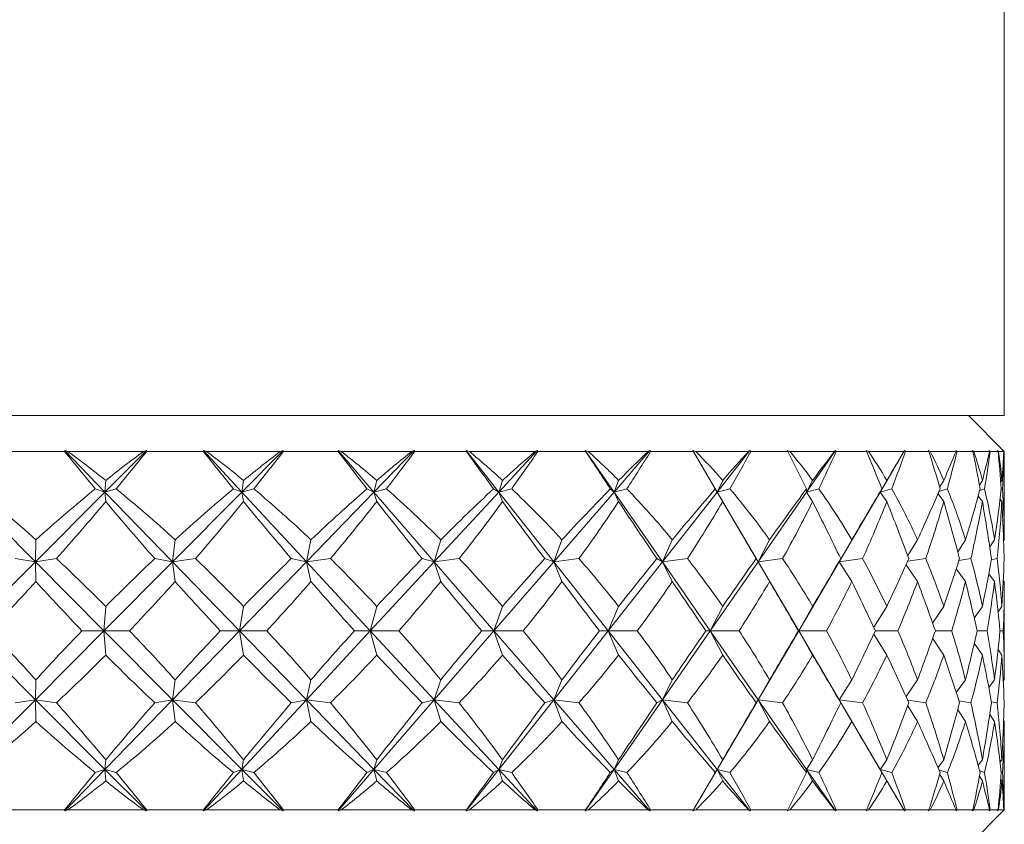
# Model space of a CAD drawing. Header units: inches. Extents: x 1.1 to 19.5, y 1.4 to 16.5.
# Tile 18 of 26: x 11.849 to 12.708, y 12.195 to 12.896. Entities that reach past the tile are written whole.
import ezdxf

# ---------------------------------------------------------------- set-up
doc = ezdxf.new("R2010")
doc.units = ezdxf.units.IN
doc.header["$MEASUREMENT"] = 0

msp = doc.modelspace()

# ---------------------------------------------------------------- linework, layer by layer
at = {"color": 7, "linetype": 'Continuous', "lineweight": 15}
for p, q in [((12.70751, 12.5513), (12.70751, 14.5513)), ((10.95751, 12.5513), (12.70751, 12.5513)), ((12.70751, 12.52005), (12.67626, 12.5513)), ((11.88812, 12.52005), (11.83796, 12.52005)), ((11.8882, 12.52083), (11.88812, 12.52005)), ((11.89099, 12.52005), (11.8882, 12.52083)), ((11.92329, 12.48467), (11.8882, 12.52083)), ((11.95683, 12.52005), (11.89099, 12.52005)), ((11.92329, 12.48467), (11.95944, 12.52083)), ((11.95944, 12.52083), (11.95683, 12.52005)), ((11.95968, 12.52005), (11.95944, 12.52083)), ((12.00911, 12.52005), (11.95968, 12.52005)), ((12.01192, 12.52005), (12.00908, 12.52083)), ((12.00908, 12.52083), (12.00911, 12.52005)), ((12.04261, 12.48467), (12.00908, 12.52083)), ((12.07617, 12.52005), (12.01192, 12.52005)), ((12.04261, 12.48467), (12.07858, 12.52083)), ((12.07858, 12.52083), (12.07617, 12.52005)), ((12.07893, 12.52005), (12.07858, 12.52083)), ((12.12666, 12.52005), (12.07893, 12.52005)), ((12.12936, 12.52005), (12.12652, 12.52083)), ((12.12652, 12.52083), (12.12666, 12.52005)), ((12.15784, 12.48467), (12.12652, 12.52083)), ((12.19075, 12.52005), (12.12936, 12.52005)), ((12.15784, 12.48467), (12.19293, 12.52083)), ((12.19293, 12.52083), (12.19075, 12.52005)), ((12.19338, 12.52005), (12.19293, 12.52083)), ((12.23848, 12.52005), (12.19338, 12.52005)), ((12.24103, 12.52005), (12.23824, 12.52083)), ((12.23824, 12.52083), (12.23848, 12.52005)), ((12.26674, 12.48467), (12.23824, 12.52083)), ((12.29837, 12.52005), (12.24103, 12.52005)), ((12.26674, 12.48467), (12.30027, 12.52083)), ((12.30027, 12.52083), (12.29837, 12.52005)), ((12.3008, 12.52005), (12.30027, 12.52083)), ((12.34241, 12.52005), (12.3008, 12.52005)), ((12.34474, 12.52005), (12.34206, 12.52083)), ((12.34206, 12.52083), (12.34241, 12.52005)), ((12.36719, 12.48467), (12.34206, 12.52083)), ((12.39692, 12.52005), (12.34474, 12.52005)), ((12.36719, 12.48467), (12.39851, 12.52083)), ((12.39851, 12.52083), (12.39692, 12.52005)), ((12.39911, 12.52005), (12.39851, 12.52083)), ((12.43641, 12.52005), (12.39911, 12.52005)), ((12.43849, 12.52005), (12.43597, 12.52083)), ((12.43597, 12.52083), (12.43641, 12.52005)), ((12.45723, 12.48467), (12.43597, 12.52083)), ((12.48448, 12.52005), (12.43849, 12.52005)), ((12.45723, 12.48467), (12.48572, 12.52083)), ((12.48572, 12.52083), (12.48448, 12.52005)), ((12.4864, 12.52005), (12.48572, 12.52083)), ((12.51866, 12.52005), (12.4864, 12.52005)), ((12.52044, 12.52005), (12.51813, 12.52083)), ((12.51813, 12.52083), (12.51866, 12.52005)), ((12.55936, 12.52005), (12.52044, 12.52005)), ((12.53511, 12.48467), (12.56023, 12.52083)), ((12.56023, 12.52083), (12.55936, 12.52005)), ((12.56095, 12.52005), (12.56023, 12.52083)), ((12.58755, 12.52005), (12.56095, 12.52005)), ((12.589, 12.52005), (12.58694, 12.52083)), ((12.58694, 12.52083), (12.58755, 12.52005)), ((12.62008, 12.52005), (12.589, 12.52005)), ((12.59931, 12.48467), (12.62057, 12.52083)), ((12.62057, 12.52083), (12.62008, 12.52005)), ((12.62133, 12.52005), (12.62057, 12.52083)), ((12.64174, 12.52005), (12.62133, 12.52005)), ((12.64283, 12.52005), (12.64107, 12.52083)), ((12.64107, 12.52083), (12.64174, 12.52005)), ((12.66548, 12.52005), (12.64283, 12.52005)), ((12.66557, 12.52083), (12.66548, 12.52005)), ((12.66635, 12.52005), (12.66557, 12.52083)), ((12.68019, 12.52005), (12.66635, 12.52005)), ((12.6809, 12.52005), (12.67946, 12.52083)), ((12.67946, 12.52083), (12.68019, 12.52005)), ((12.69466, 12.52005), (12.6809, 12.52005)), ((12.69515, 12.52005), (12.69436, 12.52083)), ((12.69436, 12.52083), (12.69466, 12.52005)), ((12.70213, 12.52005), (12.69515, 12.52005)), ((12.70245, 12.52005), (12.70137, 12.52083)), ((12.70137, 12.52083), (12.70213, 12.52005)), ((12.70707, 12.52005), (12.70245, 12.52005)), ((12.70715, 12.52005), (12.70637, 12.52083)), ((12.70637, 12.52083), (12.70707, 12.52005)), ((12.70751, 12.52005), (12.70715, 12.52005)), ((12.70751, 12.44304), (12.70751, 12.52005)), ((11.92329, 12.48467), (11.92398, 12.49475)), ((12.04261, 12.48467), (12.04419, 12.49475)), ((12.15784, 12.48467), (12.16029, 12.49475)), ((12.26674, 12.48467), (12.27001, 12.49475)), ((12.36719, 12.48467), (12.37122, 12.49475)), ((12.45723, 12.48467), (12.46194, 12.49475)), ((12.53511, 12.48467), (12.5404, 12.49475)), ((12.59931, 12.48467), (12.60509, 12.49475)), ((12.65113, 12.48883), (12.65474, 12.49475)), ((12.68583, 12.49071), (12.68839, 12.49475)), ((12.7043, 12.49308), (12.70538, 12.49475)), ((11.8626, 12.42394), (11.8022, 12.48467)), ((11.8626, 12.42394), (11.92329, 12.48467)), ((11.92329, 12.48467), (11.91483, 12.48738)), ((11.92329, 12.48467), (11.93311, 12.48738)), ((11.92329, 12.48467), (11.92398, 12.47641)), ((11.98222, 12.42394), (11.92329, 12.48467)), ((11.98222, 12.42394), (12.04261, 12.48467)), ((12.04261, 12.48467), (12.03526, 12.48738)), ((12.04261, 12.48467), (12.0531, 12.48738)), ((12.04261, 12.48467), (12.04419, 12.47641)), ((12.09892, 12.42394), (12.04261, 12.48467)), ((12.09892, 12.42394), (12.15784, 12.48467)), ((12.15784, 12.48467), (12.15175, 12.48738)), ((12.15784, 12.48467), (12.1688, 12.48738)), ((12.15784, 12.48467), (12.16029, 12.47641)), ((12.21043, 12.42394), (12.15784, 12.48467)), ((12.21043, 12.42394), (12.26674, 12.48467)), ((12.26674, 12.48467), (12.26203, 12.48738)), ((12.26674, 12.48467), (12.27795, 12.48738)), ((12.26674, 12.48467), (12.27001, 12.47641)), ((12.31459, 12.42394), (12.26674, 12.48467)), ((12.31459, 12.42394), (12.36719, 12.48467)), ((12.36719, 12.48467), (12.36394, 12.48738)), ((12.36719, 12.48467), (12.37843, 12.48738)), ((12.36719, 12.48467), (12.37122, 12.47641)), ((12.40937, 12.42394), (12.36719, 12.48467)), ((12.40937, 12.42394), (12.45723, 12.48467)), ((12.45723, 12.48467), (12.45552, 12.48738)), ((12.45723, 12.48467), (12.46829, 12.48738)), ((12.45723, 12.48467), (12.46194, 12.47641)), ((12.49292, 12.42394), (12.45723, 12.48467)), ((12.49292, 12.42394), (12.53511, 12.48467)), ((12.53511, 12.48467), (12.53496, 12.48738)), ((12.53511, 12.48467), (12.54577, 12.48738)), ((12.53511, 12.48467), (12.5404, 12.47641)), ((12.56362, 12.42394), (12.59931, 12.48467)), ((12.59931, 12.48467), (12.60073, 12.48738)), ((12.59931, 12.48467), (12.60937, 12.48738)), ((12.59931, 12.48467), (12.60509, 12.47641)), ((12.65063, 12.48526), (12.65784, 12.48738)), ((12.68606, 12.486), (12.69026, 12.48738)), ((12.70464, 12.48687), (12.70597, 12.48738)), ((12.64972, 12.48316), (12.65474, 12.47641)), ((12.68473, 12.48113), (12.68839, 12.47641)), ((12.70375, 12.47847), (12.70538, 12.47641)), ((11.8626, 12.42394), (11.86305, 12.44304)), ((11.98222, 12.42394), (11.98446, 12.44304)), ((12.09892, 12.42394), (12.1029, 12.44304)), ((12.21043, 12.42394), (12.21609, 12.44304)), ((12.31459, 12.42394), (12.32181, 12.44304)), ((12.40937, 12.42394), (12.418, 12.44304)), ((12.49292, 12.42394), (12.5028, 12.44304)), ((12.56362, 12.42394), (12.57456, 12.44304)), ((12.62337, 12.42927), (12.63187, 12.44304)), ((12.66688, 12.43266), (12.67362, 12.44304)), ((12.69483, 12.4368), (12.699, 12.44304)), ((12.70694, 12.44218), (12.70751, 12.44304)), ((11.8025, 12.3638), (11.8626, 12.42394)), ((11.8626, 12.42394), (11.84507, 12.4266)), ((11.8626, 12.42394), (11.88101, 12.4266)), ((11.8626, 12.42394), (11.86305, 12.40664)), ((11.92241, 12.3638), (11.8626, 12.42394)), ((11.92241, 12.3638), (11.98222, 12.42394)), ((11.98222, 12.42394), (11.96671, 12.4266)), ((11.98222, 12.42394), (12.00213, 12.4266)), ((11.98222, 12.42394), (11.98446, 12.40664)), ((12.04057, 12.3638), (11.98222, 12.42394)), ((12.04057, 12.3638), (12.09892, 12.42394)), ((12.09892, 12.42394), (12.08574, 12.4266)), ((12.09892, 12.42394), (12.11995, 12.4266)), ((12.09892, 12.42394), (12.1029, 12.40664)), ((12.15467, 12.3638), (12.09892, 12.42394)), ((12.15467, 12.3638), (12.21043, 12.42394)), ((12.21043, 12.42394), (12.19984, 12.4266)), ((12.21043, 12.42394), (12.23217, 12.4266)), ((12.21043, 12.42394), (12.21609, 12.40664)), ((12.26251, 12.3638), (12.21043, 12.42394)), ((12.26251, 12.3638), (12.31459, 12.42394)), ((12.31459, 12.42394), (12.3068, 12.4266)), ((12.31459, 12.42394), (12.33661, 12.4266)), ((12.31459, 12.42394), (12.32181, 12.40664)), ((12.36198, 12.3638), (12.31459, 12.42394)), ((12.36198, 12.3638), (12.40937, 12.42394)), ((12.40937, 12.42394), (12.40452, 12.4266)), ((12.40937, 12.42394), (12.43124, 12.4266)), ((12.40937, 12.42394), (12.418, 12.40664)), ((12.45115, 12.3638), (12.40937, 12.42394)), ((12.45115, 12.3638), (12.49292, 12.42394)), ((12.49292, 12.42394), (12.4911, 12.4266)), ((12.49292, 12.42394), (12.51422, 12.4266)), ((12.49292, 12.42394), (12.5028, 12.40664)), ((12.52827, 12.3638), (12.49292, 12.42394)), ((12.52827, 12.3638), (12.56362, 12.42394)), ((12.56362, 12.42394), (12.56487, 12.4266)), ((12.56362, 12.42394), (12.58393, 12.4266)), ((12.56362, 12.42394), (12.57456, 12.40664)), ((12.62338, 12.4244), (12.63901, 12.4266)), ((12.66797, 12.42498), (12.6784, 12.4266)), ((12.69616, 12.42569), (12.70132, 12.4266)), ((12.62192, 12.42123), (12.63187, 12.40664)), ((12.66565, 12.41776), (12.67362, 12.40664)), ((12.69397, 12.41344), (12.699, 12.40664)), ((12.70669, 12.40774), (12.70751, 12.40664)), ((12.70751, 12.32096), (12.70751, 12.40664)), ((11.92241, 12.3638), (11.92398, 12.38501)), ((12.04057, 12.3638), (12.04419, 12.38501)), ((12.15467, 12.3638), (12.16029, 12.38501)), ((12.26251, 12.3638), (12.27001, 12.38501)), ((12.36198, 12.3638), (12.37122, 12.38501)), ((12.45115, 12.3638), (12.46194, 12.38501)), ((12.52827, 12.3638), (12.5404, 12.38501)), ((12.59368, 12.36674), (12.60509, 12.38501)), ((12.64504, 12.3704), (12.65474, 12.38501)), ((12.68131, 12.37478), (12.68839, 12.38501)), ((12.70206, 12.38031), (12.70538, 12.38501)), ((11.8626, 12.30366), (11.8025, 12.3638)), ((11.8626, 12.30366), (11.92241, 12.3638)), ((11.92241, 12.3638), (11.9032, 12.3638)), ((11.92241, 12.3638), (11.92398, 12.34259)), ((11.98222, 12.30366), (11.92241, 12.3638)), ((11.92241, 12.3638), (11.9447, 12.3638)), ((11.98222, 12.30366), (12.04057, 12.3638)), ((12.04057, 12.3638), (12.02389, 12.3638)), ((12.04057, 12.3638), (12.04419, 12.34259)), ((12.09892, 12.30366), (12.04057, 12.3638)), ((12.04057, 12.3638), (12.06438, 12.3638)), ((12.09892, 12.30366), (12.15467, 12.3638)), ((12.15467, 12.3638), (12.14086, 12.3638)), ((12.15467, 12.3638), (12.16029, 12.34259)), ((12.21043, 12.30366), (12.15467, 12.3638)), ((12.15467, 12.3638), (12.17954, 12.3638)), ((12.21043, 12.30366), (12.26251, 12.3638)), ((12.26251, 12.3638), (12.25182, 12.3638)), ((12.26251, 12.3638), (12.27001, 12.34259)), ((12.31459, 12.30366), (12.26251, 12.3638)), ((12.26251, 12.3638), (12.28796, 12.3638)), ((12.31459, 12.30366), (12.36198, 12.3638)), ((12.36198, 12.3638), (12.35462, 12.3638)), ((12.36198, 12.3638), (12.37122, 12.34259)), ((12.40937, 12.30366), (12.36198, 12.3638)), ((12.36198, 12.3638), (12.3875, 12.3638)), ((12.40937, 12.30366), (12.45115, 12.3638)), ((12.45115, 12.3638), (12.44727, 12.3638)), ((12.45115, 12.3638), (12.46194, 12.34259)), ((12.49292, 12.30366), (12.45115, 12.3638)), ((12.45115, 12.3638), (12.47625, 12.3638)), ((12.49292, 12.30366), (12.52827, 12.3638)), ((12.52827, 12.3638), (12.52794, 12.3638)), ((12.52827, 12.3638), (12.5404, 12.34259)), ((12.56362, 12.30366), (12.52827, 12.3638)), ((12.52827, 12.3638), (12.55246, 12.3638)), ((12.59508, 12.3638), (12.61467, 12.3638)), ((12.64738, 12.3638), (12.66165, 12.3638)), ((12.68381, 12.3638), (12.69249, 12.3638)), ((12.70368, 12.3638), (12.70659, 12.3638)), ((12.59368, 12.36086), (12.60509, 12.34259)), ((12.64504, 12.3572), (12.65474, 12.34259)), ((12.68131, 12.35282), (12.68839, 12.34259)), ((12.70206, 12.34729), (12.70538, 12.34259)), ((11.8626, 12.30366), (11.86305, 12.32096)), ((11.98222, 12.30366), (11.98446, 12.32096)), ((12.09892, 12.30366), (12.1029, 12.32096)), ((12.21043, 12.30366), (12.21609, 12.32096)), ((12.31459, 12.30366), (12.32181, 12.32096)), ((12.40937, 12.30366), (12.418, 12.32096)), ((12.49292, 12.30366), (12.5028, 12.32096)), ((12.56362, 12.30366), (12.57456, 12.32096)), ((12.62192, 12.30637), (12.63187, 12.32096)), ((12.66565, 12.30984), (12.67362, 12.32096)), ((12.69397, 12.31416), (12.699, 12.32096)), ((12.70669, 12.31986), (12.70751, 12.32096)), ((11.8022, 12.24293), (11.8626, 12.30366)), ((11.8626, 12.30366), (11.84507, 12.301)), ((11.8626, 12.30366), (11.86305, 12.28456)), ((11.92329, 12.24293), (11.8626, 12.30366)), ((11.8626, 12.30366), (11.88101, 12.301)), ((11.92329, 12.24293), (11.98222, 12.30366)), ((11.98222, 12.30366), (11.96671, 12.301)), ((11.98222, 12.30366), (11.98446, 12.28456)), ((12.04261, 12.24293), (11.98222, 12.30366)), ((11.98222, 12.30366), (12.00213, 12.301)), ((12.04261, 12.24293), (12.09892, 12.30366)), ((12.09892, 12.30366), (12.08574, 12.301)), ((12.09892, 12.30366), (12.1029, 12.28456)), ((12.15784, 12.24293), (12.09892, 12.30366)), ((12.09892, 12.30366), (12.11995, 12.301)), ((12.15784, 12.24293), (12.21043, 12.30366)), ((12.21043, 12.30366), (12.19984, 12.301)), ((12.21043, 12.30366), (12.21609, 12.28456)), ((12.26674, 12.24293), (12.21043, 12.30366)), ((12.21043, 12.30366), (12.23217, 12.301)), ((12.26674, 12.24293), (12.31459, 12.30366)), ((12.31459, 12.30366), (12.3068, 12.301)), ((12.31459, 12.30366), (12.32181, 12.28456)), ((12.36719, 12.24293), (12.31459, 12.30366)), ((12.31459, 12.30366), (12.33661, 12.301)), ((12.36719, 12.24293), (12.40937, 12.30366)), ((12.40937, 12.30366), (12.40452, 12.301)), ((12.40937, 12.30366), (12.418, 12.28456)), ((12.45723, 12.24293), (12.40937, 12.30366)), ((12.40937, 12.30366), (12.43124, 12.301)), ((12.45723, 12.24293), (12.49292, 12.30366)), ((12.49292, 12.30366), (12.4911, 12.301)), ((12.49292, 12.30366), (12.5028, 12.28456)), ((12.53511, 12.24293), (12.49292, 12.30366)), ((12.49292, 12.30366), (12.51422, 12.301)), ((12.56362, 12.30366), (12.56487, 12.301)), ((12.56362, 12.30366), (12.57456, 12.28456)), ((12.59931, 12.24293), (12.56362, 12.30366)), ((12.56362, 12.30366), (12.58393, 12.301)), ((12.62337, 12.29833), (12.63187, 12.28456)), ((12.62338, 12.3032), (12.63901, 12.301)), ((12.66688, 12.29494), (12.67362, 12.28456)), ((12.66797, 12.30262), (12.6784, 12.301)), ((12.69616, 12.30191), (12.70132, 12.301)), ((12.69483, 12.2908), (12.699, 12.28456)), ((12.70694, 12.28542), (12.70751, 12.28456)), ((12.70751, 12.20755), (12.70751, 12.28456)), ((11.92329, 12.24293), (11.92398, 12.25119)), ((12.04261, 12.24293), (12.04419, 12.25119)), ((12.15784, 12.24293), (12.16029, 12.25119)), ((12.26674, 12.24293), (12.27001, 12.25119)), ((12.36719, 12.24293), (12.37122, 12.25119)), ((12.45723, 12.24293), (12.46194, 12.25119)), ((12.53511, 12.24293), (12.5404, 12.25119)), ((12.59931, 12.24293), (12.60509, 12.25119)), ((12.64972, 12.24444), (12.65474, 12.25119)), ((12.68473, 12.24647), (12.68839, 12.25119)), ((12.70375, 12.24913), (12.70538, 12.25119)), ((11.8882, 12.20677), (11.92329, 12.24293)), ((11.92329, 12.24293), (11.91483, 12.24022)), ((11.92329, 12.24293), (11.92398, 12.23285)), ((11.95944, 12.20677), (11.92329, 12.24293)), ((11.92329, 12.24293), (11.93311, 12.24022)), ((12.00908, 12.20677), (12.04261, 12.24293)), ((12.04261, 12.24293), (12.03526, 12.24022)), ((12.04261, 12.24293), (12.04419, 12.23285)), ((12.07858, 12.20677), (12.04261, 12.24293)), ((12.04261, 12.24293), (12.0531, 12.24022)), ((12.12652, 12.20677), (12.15784, 12.24293)), ((12.15784, 12.24293), (12.15175, 12.24022)), ((12.15784, 12.24293), (12.16029, 12.23285)), ((12.19293, 12.20677), (12.15784, 12.24293)), ((12.15784, 12.24293), (12.1688, 12.24022)), ((12.23824, 12.20677), (12.26674, 12.24293)), ((12.26674, 12.24293), (12.26203, 12.24022)), ((12.26674, 12.24293), (12.27001, 12.23285)), ((12.30027, 12.20677), (12.26674, 12.24293)), ((12.26674, 12.24293), (12.27795, 12.24022)), ((12.34206, 12.20677), (12.36719, 12.24293)), ((12.36719, 12.24293), (12.36394, 12.24022)), ((12.36719, 12.24293), (12.37122, 12.23285)), ((12.39851, 12.20677), (12.36719, 12.24293)), ((12.36719, 12.24293), (12.37843, 12.24022)), ((12.43597, 12.20677), (12.45723, 12.24293)), ((12.45723, 12.24293), (12.45552, 12.24022)), ((12.45723, 12.24293), (12.46194, 12.23285)), ((12.48572, 12.20677), (12.45723, 12.24293)), ((12.45723, 12.24293), (12.46829, 12.24022)), ((12.53511, 12.24293), (12.53496, 12.24022)), ((12.53511, 12.24293), (12.5404, 12.23285)), ((12.56023, 12.20677), (12.53511, 12.24293)), ((12.53511, 12.24293), (12.54577, 12.24022)), ((12.59931, 12.24293), (12.60073, 12.24022)), ((12.59931, 12.24293), (12.60509, 12.23285)), ((12.62057, 12.20677), (12.59931, 12.24293)), ((12.59931, 12.24293), (12.60937, 12.24022)), ((12.65063, 12.24234), (12.65784, 12.24022)), ((12.65113, 12.23877), (12.65474, 12.23285)), ((12.68583, 12.23689), (12.68839, 12.23285)), ((12.68606, 12.2416), (12.69026, 12.24022)), ((12.70464, 12.24073), (12.70597, 12.24022)), ((12.7043, 12.23452), (12.70538, 12.23285)), ((11.83796, 12.20755), (11.88812, 12.20755)), ((11.88812, 12.20755), (11.8882, 12.20677)), ((11.8882, 12.20677), (11.89099, 12.20755)), ((11.89099, 12.20755), (11.95683, 12.20755)), ((11.95683, 12.20755), (11.95944, 12.20677)), ((11.95944, 12.20677), (11.95968, 12.20755)), ((11.95968, 12.20755), (12.00911, 12.20755)), ((12.00911, 12.20755), (12.00908, 12.20677)), ((12.00908, 12.20677), (12.01192, 12.20755)), ((12.01192, 12.20755), (12.07617, 12.20755)), ((12.07617, 12.20755), (12.07858, 12.20677)), ((12.07858, 12.20677), (12.07893, 12.20755)), ((12.07893, 12.20755), (12.12666, 12.20755)), ((12.12666, 12.20755), (12.12652, 12.20677)), ((12.12652, 12.20677), (12.12936, 12.20755)), ((12.12936, 12.20755), (12.19075, 12.20755)), ((12.19075, 12.20755), (12.19293, 12.20677)), ((12.19293, 12.20677), (12.19338, 12.20755)), ((12.19338, 12.20755), (12.23848, 12.20755)), ((12.23848, 12.20755), (12.23824, 12.20677)), ((12.23824, 12.20677), (12.24103, 12.20755)), ((12.24103, 12.20755), (12.29837, 12.20755)), ((12.29837, 12.20755), (12.30027, 12.20677)), ((12.30027, 12.20677), (12.3008, 12.20755)), ((12.3008, 12.20755), (12.34241, 12.20755)), ((12.34241, 12.20755), (12.34206, 12.20677)), ((12.34206, 12.20677), (12.34474, 12.20755)), ((12.34474, 12.20755), (12.39692, 12.20755)), ((12.39692, 12.20755), (12.39851, 12.20677)), ((12.39851, 12.20677), (12.39911, 12.20755)), ((12.39911, 12.20755), (12.43641, 12.20755)), ((12.43641, 12.20755), (12.43597, 12.20677)), ((12.43597, 12.20677), (12.43849, 12.20755)), ((12.43849, 12.20755), (12.48448, 12.20755)), ((12.48448, 12.20755), (12.48572, 12.20677)), ((12.48572, 12.20677), (12.4864, 12.20755)), ((12.4864, 12.20755), (12.51866, 12.20755)), ((12.51866, 12.20755), (12.51813, 12.20677)), ((12.51813, 12.20677), (12.52044, 12.20755)), ((12.52044, 12.20755), (12.55936, 12.20755)), ((12.55936, 12.20755), (12.56023, 12.20677)), ((12.56023, 12.20677), (12.56095, 12.20755)), ((12.56095, 12.20755), (12.58755, 12.20755)), ((12.58755, 12.20755), (12.58694, 12.20677)), ((12.58694, 12.20677), (12.589, 12.20755)), ((12.589, 12.20755), (12.62008, 12.20755)), ((12.62008, 12.20755), (12.62057, 12.20677)), ((12.62057, 12.20677), (12.62133, 12.20755)), ((12.62133, 12.20755), (12.64174, 12.20755)), ((12.64174, 12.20755), (12.64107, 12.20677)), ((12.64107, 12.20677), (12.64283, 12.20755)), ((12.64283, 12.20755), (12.66548, 12.20755)), ((12.66548, 12.20755), (12.66557, 12.20677)), ((12.66557, 12.20677), (12.66635, 12.20755)), ((12.66635, 12.20755), (12.68019, 12.20755)), ((12.67626, 12.1763), (12.70751, 12.20755)), ((12.68019, 12.20755), (12.67946, 12.20677)), ((12.67946, 12.20677), (12.6809, 12.20755)), ((12.6809, 12.20755), (12.69466, 12.20755)), ((12.69466, 12.20755), (12.69436, 12.20677)), ((12.69436, 12.20677), (12.69515, 12.20755)), ((12.69515, 12.20755), (12.70213, 12.20755)), ((12.70213, 12.20755), (12.70137, 12.20677)), ((12.70137, 12.20677), (12.70245, 12.20755)), ((12.70245, 12.20755), (12.70707, 12.20755)), ((12.70707, 12.20755), (12.70637, 12.20677)), ((12.70637, 12.20677), (12.70715, 12.20755)), ((12.70715, 12.20755), (12.70751, 12.20755))]:
    msp.add_line(p, q, dxfattribs=at)
for centre, major_axis, ratio, start_param, end_param in [((11.83251, 13.58002), (-0.74191, 1.49803), 0.309668, 2.193176, 2.223801), ((11.83251, 11.14758), (-0.43193, 1.49961), 0.507439, 5.662203, 5.700047), ((11.83251, 11.14758), (0.59647, 1.49383), 0.428561, 0.607486, 0.64533), ((11.83251, 13.58002), (0.63968, 1.49383), 0.399657, 4.076703, 4.107328), ((11.83251, 13.58002), (-0.79122, 1.50272), 0.248633, 2.215185, 2.24581), ((11.83251, 11.14758), (-0.28853, 1.50727), 0.54805, 5.702804, 5.740648), ((11.83251, 11.14758), (0.67802, 1.49463), 0.370057, 0.604329, 0.642173), ((11.83251, 13.58002), (0.54782, 1.49477), 0.456452, 4.072954, 4.103579), ((11.83251, 13.58002), (-0.82805, 1.50757), 0.18756, 2.242698, 2.273323), ((11.83251, 11.14758), (-0.11955, 1.514), 0.57252, 5.762154, 5.799998), ((11.83251, 11.14758), (0.74191, 1.49803), 0.309668, 0.590189, 0.628033), ((11.83251, 13.58002), (0.43193, 1.49961), 0.507439, 4.052333, 4.082958), ((11.83251, 13.58002), (-0.85378, 1.51168), 0.12669, 2.273924, 2.304549), ((11.83251, 11.14758), (0.06252, 1.51512), 0.576037, 5.831096, 5.86894), ((11.83251, 11.14758), (0.79122, 1.50272), 0.248633, 0.56818, 0.606024), ((11.83251, 13.58002), (0.28853, 1.50727), 0.54805, 4.011732, 4.042357), ((11.83251, 13.58002), (-0.86926, 1.51446), 0.066051, 2.307462, 2.338087), ((11.83251, 11.14758), (0.23752, 1.50974), 0.557807, 5.894866, 5.93271), ((11.83251, 11.14758), (0.82805, 1.50757), 0.18756, 0.540667, 0.578511), ((11.83251, 13.58002), (0.11955, 1.514), 0.57252, 3.952382, 3.983007), ((11.83251, 13.58002), (-0.87496, 1.51554), 0.005559, 2.342146, 2.372771), ((11.83251, 11.14758), (0.38965, 1.50185), 0.521658, 5.941856, 5.9797), ((11.83251, 11.14758), (0.85378, 1.51168), 0.12669, 0.509441, 0.547285), ((11.83251, 13.58002), (-0.06252, 1.51512), 0.576037, 3.88344, 3.914065), ((11.83251, 13.58002), (-0.87104, 1.51479), 0.054919, 3.875635, 3.906261), ((11.83251, 11.14758), (0.51399, 1.49589), 0.47338, 5.968575, 6.006419), ((11.83251, 11.14758), (0.86926, 1.51446), 0.066051, 0.475903, 0.513747), ((11.83251, 13.58002), (-0.23752, 1.50974), 0.557807, 3.81967, 3.850295), ((11.83251, 13.58002), (-0.85738, 1.5123), 0.115522, 3.841804, 3.872429), ((11.83251, 11.14758), (0.61296, 1.49373), 0.418029, 5.97722, 6.015064), ((11.83251, 11.14758), (0.87496, 1.51554), 0.005559, 0.441219, 0.479063), ((11.83251, 13.58002), (-0.38965, 1.50185), 0.521658, 3.77268, 3.803305), ((11.83251, 13.58002), (-0.83359, 1.5084), 0.176348, 3.810056, 3.840681), ((11.83251, 11.14758), (0.69099, 1.4951), 0.359045, 5.971772, 6.009616), ((11.83251, 11.14758), (0.87104, 1.51479), 0.054919, 5.838901, 5.876745), ((11.83251, 13.58002), (-0.51399, 1.49589), 0.47338, 3.745961, 3.776586), ((11.83251, 13.58002), (-0.79888, 1.50363), 0.237393, 3.78174, 3.812365), ((11.83251, 11.14758), (0.752, 1.49883), 0.298467, 5.955975, 5.993819), ((11.83251, 11.14758), (0.85738, 1.5123), 0.115522, 5.872732, 5.910576), ((11.83251, 13.58002), (-0.61296, 1.49373), 0.418029, 3.737316, 3.767941), ((11.83251, 13.58002), (-0.752, 1.49883), 0.298467, 3.758561, 3.789186), ((11.83251, 11.14758), (0.79888, 1.50363), 0.237393, 5.932797, 5.970641), ((11.83251, 11.14758), (0.83359, 1.5084), 0.176348, 5.90448, 5.942324), ((11.83251, 13.58002), (-0.69099, 1.4951), 0.359045, 3.742764, 3.773389), ((11.83251, 11.14758), (-0.54782, 1.49477), 0.456452, 5.57177, 5.631077), ((11.83251, 11.14758), (0.59647, 1.49383), 0.428561, 0.655836, 0.715143), ((11.83251, 11.14758), (-0.43193, 1.49961), 0.507439, 5.59239, 5.651698), ((11.83251, 11.14758), (0.67802, 1.49463), 0.370057, 0.652679, 0.711987), ((11.83251, 11.14758), (-0.28853, 1.50727), 0.54805, 5.632991, 5.692299), ((11.83251, 11.14758), (0.74191, 1.49803), 0.309668, 0.638539, 0.697846), ((11.83251, 11.14758), (-0.11955, 1.514), 0.57252, 5.692341, 5.751649), ((11.83251, 11.14758), (0.79122, 1.50272), 0.248633, 0.61653, 0.675837), ((11.83251, 11.14758), (0.06252, 1.51512), 0.576037, 5.761283, 5.820591), ((11.83251, 11.14758), (0.82805, 1.50757), 0.18756, 0.589017, 0.648325), ((11.83251, 11.14758), (0.23752, 1.50974), 0.557807, 5.825053, 5.88436), ((11.83251, 11.14758), (0.85378, 1.51168), 0.12669, 0.557791, 0.617098), ((11.83251, 11.14758), (0.38965, 1.50185), 0.521658, 5.872043, 5.93135), ((11.83251, 11.14758), (0.86926, 1.51446), 0.066051, 0.524253, 0.58356), ((11.83251, 11.14758), (0.51399, 1.49589), 0.47338, 5.898762, 5.958069), ((11.83251, 11.14758), (0.87496, 1.51554), 0.005559, 0.489569, 0.548876), ((11.83251, 11.14758), (0.61296, 1.49373), 0.418029, 5.907407, 5.966714), ((11.83251, 11.14758), (0.87104, 1.51479), 0.054919, 5.769088, 5.828395), ((11.83251, 11.14758), (0.69099, 1.4951), 0.359045, 5.901959, 5.961267), ((11.83251, 11.14758), (0.85738, 1.5123), 0.115522, 5.802919, 5.862227), ((11.83251, 11.14758), (0.752, 1.49883), 0.298467, 5.886162, 5.945469), ((11.83251, 11.14758), (0.83359, 1.5084), 0.176348, 5.834667, 5.893975), ((11.83251, 11.14758), (0.79888, 1.50363), 0.237393, 5.862983, 5.922291), ((11.83251, 13.58002), (0.63968, 1.49383), 0.399657, 4.016936, 4.066197), ((11.83251, 13.58002), (-0.74191, 1.49803), 0.309668, 2.234307, 2.283568), ((11.83251, 13.58002), (0.54782, 1.49477), 0.456452, 4.013187, 4.062448), ((11.83251, 13.58002), (-0.79122, 1.50272), 0.248633, 2.256316, 2.305577), ((11.83251, 13.58002), (0.43193, 1.49961), 0.507439, 3.992566, 4.041827), ((11.83251, 13.58002), (-0.82805, 1.50757), 0.18756, 2.283829, 2.333089), ((11.83251, 13.58002), (0.28853, 1.50727), 0.54805, 3.951965, 4.001226), ((11.83251, 13.58002), (-0.85378, 1.51168), 0.12669, 2.315055, 2.364316), ((11.83251, 13.58002), (0.11955, 1.514), 0.57252, 3.892615, 3.941876), ((11.83251, 13.58002), (-0.86926, 1.51446), 0.066051, 2.348593, 2.397854), ((11.83251, 13.58002), (-0.06252, 1.51512), 0.576037, 3.823673, 3.872934), ((11.83251, 13.58002), (-0.87496, 1.51554), 0.005559, 2.383277, 2.432538), ((11.83251, 13.58002), (-0.23752, 1.50974), 0.557807, 3.759904, 3.809164), ((11.83251, 13.58002), (-0.87104, 1.51479), 0.054919, 3.815869, 3.86513), ((11.83251, 13.58002), (-0.38965, 1.50185), 0.521658, 3.712914, 3.762175), ((11.83251, 13.58002), (-0.85738, 1.5123), 0.115522, 3.782037, 3.831298), ((11.83251, 13.58002), (-0.51399, 1.49589), 0.47338, 3.686195, 3.735455), ((11.83251, 13.58002), (-0.83359, 1.5084), 0.176348, 3.750289, 3.79955), ((11.83251, 13.58002), (-0.61296, 1.49373), 0.418029, 3.67755, 3.726811), ((11.83251, 13.58002), (-0.79888, 1.50363), 0.237393, 3.721973, 3.771234), ((11.83251, 13.58002), (-0.69099, 1.4951), 0.359045, 3.682997, 3.732258), ((11.83251, 13.58002), (-0.752, 1.49883), 0.298467, 3.698795, 3.748056), ((11.83251, 11.14758), (-0.54782, 1.49477), 0.456452, 5.501957, 5.551217), ((11.83251, 11.14758), (0.67802, 1.49463), 0.370057, 0.732539, 0.7818), ((11.83251, 11.14758), (-0.43193, 1.49961), 0.507439, 5.522577, 5.571838), ((11.83251, 11.14758), (0.74191, 1.49803), 0.309668, 0.718398, 0.767659), ((11.83251, 11.14758), (-0.28853, 1.50727), 0.54805, 5.563178, 5.612439), ((11.83251, 11.14758), (0.79122, 1.50272), 0.248633, 0.69639, 0.745651), ((11.83251, 11.14758), (-0.11955, 1.514), 0.57252, 5.622528, 5.671789), ((11.83251, 11.14758), (0.82805, 1.50757), 0.18756, 0.668877, 0.718138), ((11.83251, 11.14758), (0.06252, 1.51512), 0.576037, 5.69147, 5.740731), ((11.83251, 11.14758), (0.85378, 1.51168), 0.12669, 0.63765, 0.686911), ((11.83251, 11.14758), (0.23752, 1.50974), 0.557807, 5.75524, 5.804501), ((11.83251, 11.14758), (0.86926, 1.51446), 0.066051, 0.604112, 0.653373), ((11.83251, 11.14758), (0.38965, 1.50185), 0.521658, 5.80223, 5.851491), ((11.83251, 11.14758), (0.87496, 1.51554), 0.005559, 0.569428, 0.618689), ((11.83251, 11.14758), (0.51399, 1.49589), 0.47338, 5.828949, 5.87821), ((11.83251, 11.14758), (0.87104, 1.51479), 0.054919, 5.699275, 5.748535), ((11.83251, 11.14758), (0.61296, 1.49373), 0.418029, 5.837594, 5.886855), ((11.83251, 11.14758), (0.85738, 1.5123), 0.115522, 5.733106, 5.782367), ((11.83251, 11.14758), (0.69099, 1.4951), 0.359045, 5.832146, 5.881407), ((11.83251, 11.14758), (0.83359, 1.5084), 0.176348, 5.764854, 5.814115), ((11.83251, 11.14758), (0.752, 1.49883), 0.298467, 5.816349, 5.86561), ((11.83251, 11.14758), (0.79888, 1.50363), 0.237393, 5.79317, 5.842431), ((11.83251, 13.58002), (0.63968, 1.49383), 0.399657, 3.950414, 3.996384), ((11.83251, 13.58002), (-0.67802, 1.49463), 0.370057, 2.28998, 2.335949), ((11.83251, 13.58002), (0.54782, 1.49477), 0.456452, 3.946665, 3.992635), ((11.83251, 13.58002), (-0.74191, 1.49803), 0.309668, 2.30412, 2.35009), ((11.83251, 13.58002), (0.43193, 1.49961), 0.507439, 3.926045, 3.972014), ((11.83251, 13.58002), (-0.79122, 1.50272), 0.248633, 2.326129, 2.372098), ((11.83251, 13.58002), (0.28853, 1.50727), 0.54805, 3.885444, 3.931413), ((11.83251, 13.58002), (-0.82805, 1.50757), 0.18756, 2.353642, 2.399611), ((11.83251, 13.58002), (0.11955, 1.514), 0.57252, 3.826094, 3.872063), ((11.83251, 13.58002), (-0.85378, 1.51168), 0.12669, 2.384868, 2.430837), ((11.83251, 13.58002), (-0.06252, 1.51512), 0.576037, 3.757152, 3.803121), ((11.83251, 13.58002), (-0.86926, 1.51446), 0.066051, 2.418406, 2.464376), ((11.83251, 13.58002), (-0.23752, 1.50974), 0.557807, 3.693382, 3.739351), ((11.83251, 13.58002), (-0.87496, 1.51554), 0.005559, 2.45309, 2.499059), ((11.83251, 13.58002), (-0.38965, 1.50185), 0.521658, 3.646392, 3.692361), ((11.83251, 13.58002), (-0.87104, 1.51479), 0.054919, 3.749347, 3.795317), ((11.83251, 13.58002), (-0.51399, 1.49589), 0.47338, 3.619673, 3.665642), ((11.83251, 13.58002), (-0.85738, 1.5123), 0.115522, 3.715516, 3.761485), ((11.83251, 13.58002), (-0.61296, 1.49373), 0.418029, 3.611028, 3.656997), ((11.83251, 13.58002), (-0.83359, 1.5084), 0.176348, 3.683768, 3.729737), ((11.83251, 13.58002), (-0.69099, 1.4951), 0.359045, 3.616476, 3.662445), ((11.83251, 13.58002), (-0.79888, 1.50363), 0.237393, 3.655452, 3.701421), ((11.83251, 13.58002), (-0.752, 1.49883), 0.298467, 3.632273, 3.678242), ((11.83251, 11.14758), (-0.63968, 1.49383), 0.399657, 5.428394, 5.474363), ((11.83251, 11.14758), (0.67802, 1.49463), 0.370057, 0.805644, 0.851613), ((11.83251, 11.14758), (-0.54782, 1.49477), 0.456452, 5.432143, 5.478113), ((11.83251, 11.14758), (0.74191, 1.49803), 0.309668, 0.791503, 0.837472), ((11.83251, 11.14758), (-0.43193, 1.49961), 0.507439, 5.452764, 5.498733), ((11.83251, 11.14758), (0.79122, 1.50272), 0.248633, 0.769494, 0.815464), ((11.83251, 11.14758), (-0.28853, 1.50727), 0.54805, 5.493365, 5.539334), ((11.83251, 11.14758), (0.82805, 1.50757), 0.18756, 0.741982, 0.787951), ((11.83251, 11.14758), (-0.11955, 1.514), 0.57252, 5.552715, 5.598684), ((11.83251, 11.14758), (0.85378, 1.51168), 0.12669, 0.710755, 0.756724), ((11.83251, 11.14758), (0.06252, 1.51512), 0.576037, 5.621657, 5.667626), ((11.83251, 11.14758), (0.86926, 1.51446), 0.066051, 0.677217, 0.723186), ((11.83251, 11.14758), (0.23752, 1.50974), 0.557807, 5.685427, 5.731396), ((11.83251, 11.14758), (0.87496, 1.51554), 0.005559, 0.642533, 0.688502), ((11.83251, 11.14758), (0.38965, 1.50185), 0.521658, 5.732417, 5.778386), ((11.83251, 11.14758), (0.87104, 1.51479), 0.054919, 5.629461, 5.675431), ((11.83251, 11.14758), (0.51399, 1.49589), 0.47338, 5.759136, 5.805105), ((11.83251, 11.14758), (0.85738, 1.5123), 0.115522, 5.663293, 5.709262), ((11.83251, 11.14758), (0.61296, 1.49373), 0.418029, 5.767781, 5.81375), ((11.83251, 11.14758), (0.83359, 1.5084), 0.176348, 5.695041, 5.74101), ((11.83251, 11.14758), (0.69099, 1.4951), 0.359045, 5.762333, 5.808302), ((11.83251, 11.14758), (0.79888, 1.50363), 0.237393, 5.723357, 5.769326), ((11.83251, 11.14758), (0.752, 1.49883), 0.298467, 5.746536, 5.792505), ((11.83251, 13.58002), (0.54782, 1.49477), 0.456452, 3.873561, 3.922821), ((11.83251, 13.58002), (-0.67802, 1.49463), 0.370057, 2.359793, 2.409054), ((11.83251, 13.58002), (0.43193, 1.49961), 0.507439, 3.85294, 3.902201), ((11.83251, 13.58002), (-0.74191, 1.49803), 0.309668, 2.373934, 2.423194), ((11.83251, 13.58002), (0.28853, 1.50727), 0.54805, 3.812339, 3.8616), ((11.83251, 13.58002), (-0.79122, 1.50272), 0.248633, 2.395942, 2.445203), ((11.83251, 13.58002), (0.11955, 1.514), 0.57252, 3.752989, 3.80225), ((11.83251, 13.58002), (-0.82805, 1.50757), 0.18756, 2.423455, 2.472716), ((11.83251, 13.58002), (-0.06252, 1.51512), 0.576037, 3.684047, 3.733308), ((11.83251, 13.58002), (-0.85378, 1.51168), 0.12669, 2.454681, 2.503942), ((11.83251, 13.58002), (-0.23752, 1.50974), 0.557807, 3.620277, 3.669538), ((11.83251, 13.58002), (-0.86926, 1.51446), 0.066051, 2.488219, 2.53748), ((11.83251, 13.58002), (-0.38965, 1.50185), 0.521658, 3.573287, 3.622548), ((11.83251, 13.58002), (-0.87496, 1.51554), 0.005559, 2.522903, 2.572164), ((11.83251, 13.58002), (-0.51399, 1.49589), 0.47338, 3.546568, 3.595829), ((11.83251, 13.58002), (-0.87104, 1.51479), 0.054919, 3.676242, 3.725503), ((11.83251, 13.58002), (-0.61296, 1.49373), 0.418029, 3.537923, 3.587184), ((11.83251, 13.58002), (-0.85738, 1.5123), 0.115522, 3.642411, 3.691672), ((11.83251, 13.58002), (-0.69099, 1.4951), 0.359045, 3.543371, 3.592632), ((11.83251, 13.58002), (-0.83359, 1.5084), 0.176348, 3.610663, 3.659924), ((11.83251, 13.58002), (-0.752, 1.49883), 0.298467, 3.559168, 3.608429), ((11.83251, 13.58002), (-0.79888, 1.50363), 0.237393, 3.582347, 3.631608), ((11.83251, 11.14758), (-0.63968, 1.49383), 0.399657, 5.358581, 5.407842), ((11.83251, 11.14758), (0.74191, 1.49803), 0.309668, 0.858025, 0.907285), ((11.83251, 11.14758), (-0.54782, 1.49477), 0.456452, 5.36233, 5.411591), ((11.83251, 11.14758), (0.79122, 1.50272), 0.248633, 0.836016, 0.885277), ((11.83251, 11.14758), (-0.43193, 1.49961), 0.507439, 5.382951, 5.432212), ((11.83251, 11.14758), (0.82805, 1.50757), 0.18756, 0.808503, 0.857764), ((11.83251, 11.14758), (-0.28853, 1.50727), 0.54805, 5.423552, 5.472813), ((11.83251, 11.14758), (0.85378, 1.51168), 0.12669, 0.777277, 0.826538), ((11.83251, 11.14758), (-0.11955, 1.514), 0.57252, 5.482902, 5.532163), ((11.83251, 11.14758), (0.86926, 1.51446), 0.066051, 0.743739, 0.793), ((11.83251, 11.14758), (0.06252, 1.51512), 0.576037, 5.551844, 5.601105), ((11.83251, 11.14758), (0.87496, 1.51554), 0.005559, 0.709055, 0.758316), ((11.83251, 11.14758), (0.23752, 1.50974), 0.557807, 5.615614, 5.664874), ((11.83251, 11.14758), (0.87104, 1.51479), 0.054919, 5.559648, 5.608909), ((11.83251, 11.14758), (0.38965, 1.50185), 0.521658, 5.662603, 5.711864), ((11.83251, 11.14758), (0.85738, 1.5123), 0.115522, 5.59348, 5.642741), ((11.83251, 11.14758), (0.51399, 1.49589), 0.47338, 5.689322, 5.738583), ((11.83251, 11.14758), (0.83359, 1.5084), 0.176348, 5.625228, 5.674489), ((11.83251, 11.14758), (0.61296, 1.49373), 0.418029, 5.697967, 5.747228), ((11.83251, 11.14758), (0.79888, 1.50363), 0.237393, 5.653544, 5.702805), ((11.83251, 11.14758), (0.69099, 1.4951), 0.359045, 5.69252, 5.741781), ((11.83251, 11.14758), (0.752, 1.49883), 0.298467, 5.676722, 5.725983), ((11.83251, 13.58002), (0.54782, 1.49477), 0.456452, 3.793701, 3.853008), ((11.83251, 13.58002), (-0.59647, 1.49383), 0.428561, 2.426449, 2.485757), ((11.83251, 13.58002), (0.43193, 1.49961), 0.507439, 3.77308, 3.832388), ((11.83251, 13.58002), (-0.67802, 1.49463), 0.370057, 2.429606, 2.488913), ((11.83251, 13.58002), (0.28853, 1.50727), 0.54805, 3.732479, 3.791787), ((11.83251, 13.58002), (-0.74191, 1.49803), 0.309668, 2.443747, 2.503054), ((11.83251, 13.58002), (0.11955, 1.514), 0.57252, 3.673129, 3.732437), ((11.83251, 13.58002), (-0.79122, 1.50272), 0.248633, 2.465755, 2.525063), ((11.83251, 13.58002), (-0.06252, 1.51512), 0.576037, 3.604187, 3.663495), ((11.83251, 13.58002), (-0.82805, 1.50757), 0.18756, 2.493268, 2.552575), ((11.83251, 13.58002), (-0.23752, 1.50974), 0.557807, 3.540418, 3.599725), ((11.83251, 13.58002), (-0.85378, 1.51168), 0.12669, 2.524495, 2.583802), ((11.83251, 13.58002), (-0.38965, 1.50185), 0.521658, 3.493428, 3.552735), ((11.83251, 13.58002), (-0.86926, 1.51446), 0.066051, 2.558033, 2.61734), ((11.83251, 13.58002), (-0.51399, 1.49589), 0.47338, 3.466709, 3.526016), ((11.83251, 13.58002), (-0.87496, 1.51554), 0.005559, 2.592717, 2.652024), ((11.83251, 13.58002), (-0.61296, 1.49373), 0.418029, 3.458064, 3.517371), ((11.83251, 13.58002), (-0.87104, 1.51479), 0.054919, 3.596383, 3.65569), ((11.83251, 13.58002), (-0.69099, 1.4951), 0.359045, 3.463511, 3.522819), ((11.83251, 13.58002), (-0.85738, 1.5123), 0.115522, 3.562551, 3.621859), ((11.83251, 13.58002), (-0.752, 1.49883), 0.298467, 3.479309, 3.538616), ((11.83251, 13.58002), (-0.83359, 1.5084), 0.176348, 3.530803, 3.590111), ((11.83251, 13.58002), (-0.79888, 1.50363), 0.237393, 3.502487, 3.561795), ((11.83251, 11.14758), (0.74191, 1.49803), 0.309668, 0.917791, 0.948416), ((11.83251, 11.14758), (-0.63968, 1.49383), 0.399657, 5.31745, 5.348075), ((11.83251, 11.14758), (0.79122, 1.50272), 0.248633, 0.895783, 0.926408), ((11.83251, 11.14758), (-0.54782, 1.49477), 0.456452, 5.321199, 5.351824), ((11.83251, 11.14758), (0.82805, 1.50757), 0.18756, 0.86827, 0.898895), ((11.83251, 11.14758), (-0.43193, 1.49961), 0.507439, 5.34182, 5.372445), ((11.83251, 11.14758), (0.85378, 1.51168), 0.12669, 0.837043, 0.867669), ((11.83251, 11.14758), (-0.28853, 1.50727), 0.54805, 5.382421, 5.413046), ((11.83251, 11.14758), (0.86926, 1.51446), 0.066051, 0.803505, 0.83413), ((11.83251, 11.14758), (-0.11955, 1.514), 0.57252, 5.441771, 5.472396), ((11.83251, 11.14758), (0.87496, 1.51554), 0.005559, 0.768821, 0.799446), ((11.83251, 11.14758), (0.06252, 1.51512), 0.576037, 5.510713, 5.541338), ((11.83251, 11.14758), (0.87104, 1.51479), 0.054919, 5.518517, 5.549142), ((11.83251, 11.14758), (0.23752, 1.50974), 0.557807, 5.574483, 5.605108), ((11.83251, 11.14758), (0.85738, 1.5123), 0.115522, 5.552349, 5.582974), ((11.83251, 11.14758), (0.38965, 1.50185), 0.521658, 5.621473, 5.652098), ((11.83251, 11.14758), (0.83359, 1.5084), 0.176348, 5.584097, 5.614722), ((11.83251, 11.14758), (0.51399, 1.49589), 0.47338, 5.648192, 5.678817), ((11.83251, 11.14758), (0.79888, 1.50363), 0.237393, 5.612413, 5.643038), ((11.83251, 11.14758), (0.61296, 1.49373), 0.418029, 5.656837, 5.687462), ((11.83251, 11.14758), (0.752, 1.49883), 0.298467, 5.635592, 5.666217), ((11.83251, 11.14758), (0.69099, 1.4951), 0.359045, 5.651389, 5.682014), ((11.83251, 13.58002), (0.43193, 1.49961), 0.507439, 3.724731, 3.762575), ((11.83251, 13.58002), (-0.59647, 1.49383), 0.428561, 2.496262, 2.534106), ((11.83251, 13.58002), (0.28853, 1.50727), 0.54805, 3.68413, 3.721974), ((11.83251, 13.58002), (-0.67802, 1.49463), 0.370057, 2.499419, 2.537263), ((11.83251, 13.58002), (0.11955, 1.514), 0.57252, 3.62478, 3.662624), ((11.83251, 13.58002), (-0.74191, 1.49803), 0.309668, 2.51356, 2.551404), ((11.83251, 13.58002), (-0.06252, 1.51512), 0.576037, 3.555838, 3.593682), ((11.83251, 13.58002), (-0.79122, 1.50272), 0.248633, 2.535568, 2.573412), ((11.83251, 13.58002), (-0.23752, 1.50974), 0.557807, 3.492068, 3.529912), ((11.83251, 13.58002), (-0.82805, 1.50757), 0.18756, 2.563081, 2.600925), ((11.83251, 13.58002), (-0.38965, 1.50185), 0.521658, 3.445078, 3.482922), ((11.83251, 13.58002), (-0.85378, 1.51168), 0.12669, 2.594308, 2.632152), ((11.83251, 13.58002), (-0.51399, 1.49589), 0.47338, 3.418359, 3.456203), ((11.83251, 13.58002), (-0.86926, 1.51446), 0.066051, 2.627846, 2.66569), ((11.83251, 13.58002), (-0.61296, 1.49373), 0.418029, 3.409714, 3.447558), ((11.83251, 13.58002), (-0.87496, 1.51554), 0.005559, 2.66253, 2.700374), ((11.83251, 13.58002), (-0.69099, 1.4951), 0.359045, 3.415162, 3.453006), ((11.83251, 13.58002), (-0.87104, 1.51479), 0.054919, 3.548033, 3.585877), ((11.83251, 13.58002), (-0.752, 1.49883), 0.298467, 3.430959, 3.468803), ((11.83251, 13.58002), (-0.85738, 1.5123), 0.115522, 3.514202, 3.552046), ((11.83251, 13.58002), (-0.79888, 1.50363), 0.237393, 3.454137, 3.491981), ((11.83251, 13.58002), (-0.83359, 1.5084), 0.176348, 3.482454, 3.520298)]:
    msp.add_ellipse(centre, major_axis=major_axis, ratio=ratio, start_param=start_param, end_param=end_param, dxfattribs=at)

doc.saveas('drawing.dxf')
